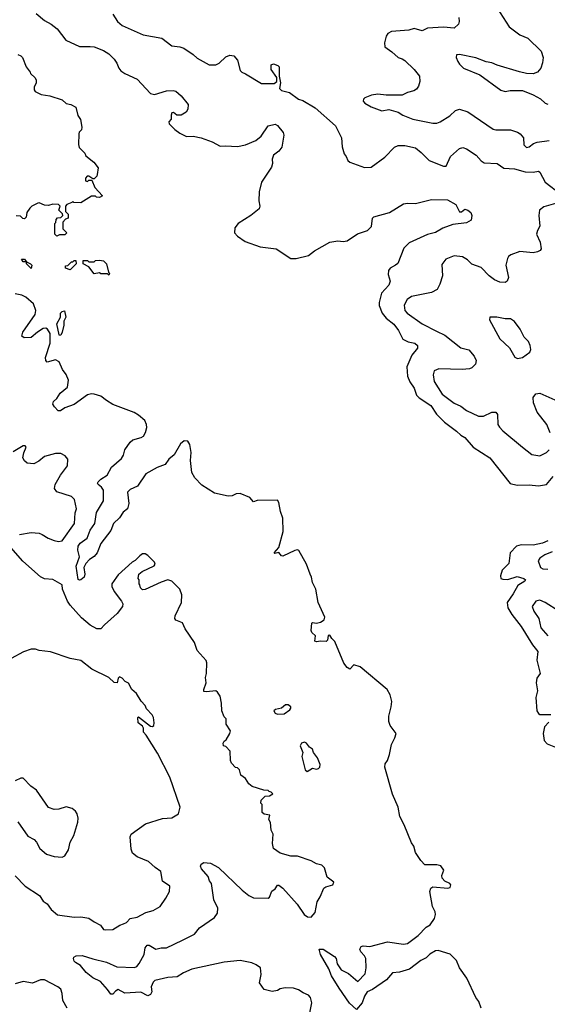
# Model space of a CAD drawing. Extents: x 1892934 to 2008621, y 567149 to 683290.
# Tile 175 of 256: x 1934719 to 1938660, y 640583 to 647938. Entities that reach past the tile are written whole.
import ezdxf

# ---------------------------------------------------------------- set-up
doc = ezdxf.new("R2010")
doc.units = 0

msp = doc.modelspace()

# ---------------------------------------------------------------- linework, layer by layer
at = {"layer": '0CON20XD'}
for points in [[(1938284.4, 648025), (1938375.4, 647885.4), (1938455, 647824.2), (1938515, 647800), (1938615, 647702.5), (1938628, 647655), (1938623.8, 647615), (1938611.2, 647575), (1938586.7, 647545), (1938555, 647534.3), (1938505, 647535.7), (1938451.2, 647548.8), (1938285, 647597.5), (1938245, 647614.5), (1938202.5, 647622.5), (1938125, 647653.8), (1938005, 647678.1), (1937982.5, 647675), (1937978.8, 647655), (1937991.2, 647625), (1938003.8, 647605), (1938035, 647576.2), (1938155, 647526), (1938311.7, 647411.7), (1938345, 647401.4), (1938382.2, 647407.8), (1938475, 647407.8), (1938555, 647376.9), (1938607.8, 647347.8), (1938645, 647314), (1938665, 647305.8)], [(1934841.5, 647985), (1934902.8, 647932.8), (1934954.2, 647905), (1934999.4, 647869.4), (1935063.3, 647785), (1935165, 647738.2), (1935245, 647738), (1935275, 647734), (1935345, 647707.5), (1935385, 647682), (1935424.1, 647644.1), (1935445, 647612.5), (1935458, 647575), (1935475, 647556), (1935505, 647535.7), (1935595, 647493.8), (1935695, 647386.7), (1935725, 647378.8), (1935815, 647406.2), (1935865, 647408), (1935884, 647404), (1935925, 647370), (1935976.7, 647305), (1935975, 647270), (1935963, 647247), (1935925, 647223.8), (1935893.6, 647223.6), (1935867.5, 647245), (1935855, 647241.2), (1935849.2, 647225), (1935850, 647195), (1935832.2, 647175), (1935835, 647160), (1935876.8, 647116.8), (1935915, 647090), (1935965, 647064.2), (1936015, 647068), (1936075, 647056.2), (1936155.9, 647025.9), (1936217, 646993), (1936255, 646996.2), (1936345, 646990), (1936405, 647002), (1936483.3, 647035), (1936522, 647068), (1936575, 647143.8), (1936626.4, 647156.4), (1936645, 647147.5), (1936686, 647095), (1936690.8, 647075), (1936676.2, 646985), (1936655.4, 646954.6), (1936614.5, 646925), (1936605.5, 646895), (1936607.4, 646862.6), (1936600.6, 646835), (1936525.6, 646725), (1936507.7, 646652.3), (1936506.2, 646585), (1936513.3, 646545), (1936506.7, 646525), (1936445, 646476.2), (1936350.8, 646415), (1936326.3, 646383.7), (1936323.3, 646345), (1936345, 646320), (1936401.9, 646281.9), (1936515, 646240.6), (1936635.5, 646225.5), (1936745, 646154.3), (1936785, 646154.3), (1936875, 646177.1), (1936920.7, 646210.7), (1937035, 646276.7), (1937095, 646286), (1937135, 646281.2), (1937164.1, 646285.9), (1937242.1, 646337.9), (1937317.4, 646362.6), (1937347.2, 646392.8), (1937354.3, 646455), (1937365, 646466), (1937481.7, 646498.3), (1937585, 646561.2), (1937615, 646566.7), (1937675, 646563.8), (1937795, 646594.3), (1937915, 646591.2), (1937977.7, 646557.7), (1938005, 646502.5), (1938018.1, 646501.9), (1938045, 646523.3), (1938066.1, 646516.1), (1938088.3, 646498.3), (1938096.7, 646475), (1938090.7, 646439.3), (1938055, 646421.2), (1937955, 646408.1), (1937879.1, 646380.9), (1937825, 646347.5), (1937765, 646333.1), (1937628.8, 646271.2), (1937588, 646232), (1937542.3, 646117.7), (1937527, 646103), (1937487, 646083), (1937474.4, 646065.6), (1937470, 646035), (1937487.1, 645985), (1937475.6, 645955), (1937422.2, 645895), (1937403.1, 645825), (1937403.4, 645803.4), (1937426.2, 645745), (1937455, 645709.2), (1937512.7, 645662.7), (1937548.2, 645615), (1937581.7, 645551.7), (1937621.7, 645531.7), (1937670.5, 645520.5), (1937690, 645505), (1937691.4, 645485), (1937648.1, 645431.9), (1937610.4, 645345), (1937614.7, 645275), (1937633, 645233), (1937664.4, 645185), (1937683.4, 645133.4), (1937703.3, 645113.3), (1937788.9, 645055), (1937831.5, 644991.5), (1937891.2, 644931.2), (1937981.9, 644865), (1938013.1, 644835), (1938045, 644816.5), (1938106, 644745), (1938230.8, 644665), (1938382.7, 644472.7), (1938435, 644460.8), (1938525, 644464.3), (1938594.2, 644455.8), (1938654.2, 644465.8), (1938704.2, 644525)], [(1935415, 647978), (1935449.1, 647925), (1935485, 647894.4), (1935641.2, 647825), (1935779.4, 647799.4), (1935855, 647741.5), (1935915, 647735.7), (1935945, 647725.8), (1936015, 647678.9), (1936045, 647650.5), (1936135, 647600), (1936185, 647599.4), (1936207.8, 647612.2), (1936258.8, 647661.2), (1936288.3, 647671.7), (1936317.7, 647667.7), (1936346.2, 647635), (1936365, 647557.5), (1936377.5, 647545), (1936404.3, 647534.3), (1936525, 647460), (1936619.3, 647460.7), (1936640, 647475), (1936640, 647505), (1936597.5, 647565), (1936598.3, 647601.7), (1936615, 647607.5), (1936647.5, 647595), (1936657.5, 647585), (1936657.5, 647515), (1936667.5, 647465), (1936660, 647425), (1936675, 647410), (1936733.8, 647393.8), (1936802, 647345), (1936834.5, 647334.5), (1936925, 647280.6), (1937078.8, 647145), (1937123.3, 647055), (1937127, 646987), (1937142.5, 646935), (1937157, 646917), (1937170, 646885), (1937185, 646873.8), (1937295, 646832.5), (1937345, 646836.2), (1937445, 646910), (1937518.8, 646985), (1937545, 646998), (1937595, 646997.5), (1937675, 646980), (1937718.8, 646945), (1937776.7, 646885), (1937885, 646842.5), (1937905, 646844.3), (1937936, 646915), (1938003.8, 646975), (1938027.7, 646982.3), (1938055, 646971.9), (1938127.5, 646925), (1938165, 646882.5), (1938187.6, 646867.6), (1938285, 646864.3), (1938335, 646829.2), (1938415, 646823.3), (1938495, 646802.2), (1938555, 646799.4), (1938595, 646806), (1938605, 646800), (1938644, 646724), (1938760.8, 646635)], [(1938000, 647955), (1938001.2, 647925), (1937995.8, 647904.2), (1937965, 647873.8), (1937885, 647883.1), (1937765, 647874.5), (1937725, 647855.3), (1937665, 647870.9), (1937625, 647859.6), (1937495, 647848.9), (1937468.8, 647835), (1937456, 647815), (1937442.5, 647765), (1937446, 647735), (1937498.5, 647698.5), (1937545, 647654.4), (1937576.3, 647646.3), (1937595, 647632.5), (1937665, 647565.8), (1937706, 647515), (1937708, 647475), (1937697.7, 647442.3), (1937681.7, 647418.3), (1937663.9, 647406.1), (1937615, 647393.8), (1937575.7, 647374.3), (1937455, 647374.4), (1937395, 647381.9), (1937347.5, 647375), (1937297.5, 647355), (1937286.7, 647345), (1937285, 647330), (1937297.5, 647315), (1937345, 647286.2), (1937425, 647256.7), (1937475, 647266.7), (1937545, 647248), (1937580, 647225), (1937655.5, 647195.5), (1937805, 647164.4), (1937835, 647165.7), (1937860, 647175), (1937931.4, 647218.6), (1937975, 647260), (1938005, 647269.2), (1938065, 647250), (1938255, 647121.2), (1938275, 647114.2), (1938335, 647115.6), (1938385, 647115.6), (1938437.9, 647097.9), (1938458, 647085), (1938482, 647055), (1938484.1, 647004.1), (1938505, 646984.2), (1938525, 646988.8), (1938557.6, 647012.4), (1938585, 647022.2), (1938675, 647035.5)], [(1934705, 647676.7), (1934728.3, 647668.3), (1934740, 647655), (1934767.5, 647585), (1934797, 647547), (1934800, 647535), (1934833, 647503), (1934842.5, 647485), (1934842.5, 647465), (1934827, 647433), (1934827.5, 647415), (1934835, 647402.5), (1934879.5, 647379.5), (1934945, 647370), (1935035, 647340), (1935065, 647312.5), (1935100, 647305), (1935137.5, 647285), (1935153, 647223), (1935171.7, 647191.7), (1935182.5, 647135), (1935180, 647115), (1935163, 647097), (1935160, 647085), (1935157.5, 647005), (1935163, 646983), (1935205, 646940), (1935211.7, 646921.7), (1935273, 646873), (1935305, 646830), (1935298.3, 646781.7)], [(1935298.3, 646781.7), (1935295, 646770), (1935275, 646750), (1935265, 646750), (1935235, 646770), (1935221.7, 646768.3), (1935210, 646755), (1935210, 646735), (1935225, 646730), (1935235, 646740), (1935258.3, 646738.3), (1935280, 646685), (1935337, 646623), (1935315, 646610), (1935293, 646613), (1935285, 646620), (1935255, 646620), (1935175, 646570), (1935122.5, 646572.5), (1935115, 646580), (1935108.3, 646571.7), (1935071.7, 646558.3), (1935060, 646545), (1935060, 646505), (1935080, 646485), (1935080, 646455), (1935061.7, 646448.3), (1935040, 646425), (1935040, 646375), (1935070, 646345), (1935055, 646330), (1935015, 646330), (1934995, 646320), (1934980, 646335), (1934980, 646415), (1934988.3, 646421.7), (1934990, 646445), (1935001.7, 646458.3), (1935025, 646460), (1935040, 646475), (1935038.3, 646488.3), (1935010, 646515), (1935020, 646545), (1935008.3, 646558.3), (1934965, 646560), (1934935, 646550), (1934905, 646552.5), (1934865, 646570), (1934855, 646567.5), (1934810, 646545), (1934795, 646530), (1934771.7, 646498.3), (1934767, 646463), (1934755, 646450), (1934741.7, 646451.7), (1934725, 646470), (1934693, 646473)], [(1938755, 646574.4), (1938635, 646540), (1938601.2, 646515), (1938596, 646475), (1938603.3, 646395), (1938586.1, 646363.9), (1938580, 646335), (1938606, 646275), (1938613.8, 646225), (1938607.3, 646212.7), (1938587, 646203), (1938555, 646195.8), (1938529.7, 646199.7), (1938455, 646207.1), (1938387.5, 646182.5), (1938370.5, 646169.5), (1938361.5, 646155), (1938350.5, 646105), (1938368.8, 646011.2), (1938360, 645985), (1938345, 645974), (1938305, 645977.5), (1938265, 645995.6), (1938225.7, 646025), (1938165, 646085.8), (1938095, 646112.5), (1938063, 646143), (1938025.5, 646165.5), (1937965, 646174.3), (1937900.9, 646149.1), (1937871.7, 646108.3), (1937877.1, 646025), (1937857.6, 645962.4), (1937837.3, 645922.7), (1937795, 645899.4), (1937645, 645871.1), (1937612.2, 645847.8), (1937590.6, 645805), (1937594.5, 645765), (1937611.9, 645745), (1937725, 645665.5), (1937831.8, 645611.8), (1937895, 645582.2), (1938015, 645487.1), (1938072.6, 645472.6), (1938112.5, 645425), (1938128.3, 645391.7), (1938123.3, 645365), (1938095, 645337.5), (1938079.1, 645330.9), (1938025, 645324.6), (1937850.3, 645329.7), (1937814.1, 645315.9), (1937807.5, 645285), (1937813.8, 645235), (1937875, 645140), (1937963.6, 645073.6), (1938015, 645050), (1938055, 645019.4), (1938145, 644975.6), (1938182.6, 644977.4), (1938245, 645006.9), (1938276.2, 645005), (1938287.9, 644987.9), (1938291.4, 644915), (1938303.6, 644893.6), (1938327.3, 644867.3), (1938473.8, 644745), (1938545, 644689.4), (1938605, 644681.1), (1938655, 644705.7), (1938673.1, 644725)], [(1934805, 646080), (1934770, 646115), (1934770, 646130), (1934745, 646130), (1934731.7, 646148.3), (1934755, 646150), (1934770, 646130), (1934800, 646115), (1934810, 646105), (1934805, 646080)], [(1935095, 646070), (1935061.7, 646081.7), (1935061.7, 646098.3), (1935078.3, 646101.7), (1935105, 646130), (1935115, 646130), (1935125, 646140), (1935138.3, 646138.3), (1935140, 646115), (1935095, 646070)], [(1935385, 646030), (1935375, 646040), (1935325, 646040), (1935315, 646047.5), (1935275, 646040), (1935235, 646092.5), (1935193.6, 646113.6), (1935191.7, 646138.3), (1935225, 646140), (1935235, 646130), (1935275, 646130), (1935285, 646140), (1935315, 646142.5), (1935345, 646137.5), (1935367.5, 646115), (1935382.5, 646052.5), (1935390, 646045), (1935385, 646030)], [(1934839.7, 645765), (1934821.7, 645815), (1934765, 645865.2), (1934735, 645878.9), (1934685, 645889.4)], [(1938165, 640554.2), (1938147.5, 640605), (1938125, 640633.8), (1938057.6, 640777.6), (1938005, 640856), (1937980.9, 640910.9), (1937935, 640957.1), (1937845, 640985.4), (1937825, 640983.9), (1937781.7, 640958.3), (1937755, 640931), (1937715, 640911), (1937630.5, 640845), (1937555, 640823.5), (1937502.3, 640817.7), (1937459.1, 640765), (1937355, 640694.3), (1937315, 640676.7), (1937295, 640643.8), (1937276.4, 640593.6), (1937235, 640544.3), (1937181.6, 640591.6), (1937105, 640704.3), (1937046.9, 640795), (1937027.9, 640847.9), (1936966.7, 640955), (1936956.7, 640995), (1936985, 640995.4), (1937071.1, 640941.1), (1937082.5, 640925), (1937091.1, 640885), (1937120.9, 640840.9), (1937175, 640812.9), (1937245, 640754.2), (1937299.4, 640810.6), (1937307.8, 640855), (1937303.5, 640925), (1937294.5, 640945), (1937266.7, 640975), (1937259.4, 640995), (1937268.8, 641015), (1937285, 641021.4), (1937335, 641015.6), (1937465, 641049.5), (1937585, 641032.7), (1937615, 641038.4), (1937695, 641098), (1937755, 641159.4), (1937783.8, 641176.2), (1937817.2, 641225), (1937824.8, 641255), (1937822.7, 641275), (1937802.6, 641315), (1937782.5, 641425), (1937788.9, 641451.1), (1937805, 641461.1), (1937918, 641452), (1937933.9, 641456.1), (1937938.8, 641475), (1937932.5, 641485), (1937895, 641502), (1937874.2, 641525), (1937871.2, 641545), (1937886.7, 641585), (1937865, 641616.7), (1937835, 641626), (1937745.9, 641625.9), (1937715, 641658), (1937675, 641718), (1937662.3, 641765), (1937645, 641789.4), (1937591.6, 641925), (1937558.9, 641985), (1937546.6, 642056.6), (1937503.4, 642153.4), (1937447.3, 642355), (1937449.4, 642380.6), (1937465.5, 642405), (1937480.6, 642449.4), (1937496.1, 642525), (1937521.8, 642575), (1937531.5, 642605), (1937485.9, 642665), (1937475.3, 642694.7), (1937475.7, 642735), (1937494.2, 642805.8), (1937497.6, 642845), (1937486.5, 642895), (1937464.6, 642935), (1937262.5, 643105), (1937215, 643119.5), (1937185, 643087.5), (1937165, 643100), (1937140.9, 643130.9), (1937073.6, 643293.6), (1937050, 643315), (1937035, 643340), (1937023, 643337), (1937017, 643303), (1937007, 643293), (1936965, 643296.7), (1936935, 643290), (1936922.5, 643295), (1936927.5, 643335), (1936901.1, 643361.1), (1936895.8, 643375), (1936900, 643430), (1936905, 643436.2), (1936935, 643429.4), (1936965, 643438.6), (1936992, 643455), (1936996.9, 643475), (1936948.6, 643585), (1936930, 643685), (1936905.6, 643735), (1936899.5, 643775), (1936887.8, 643795), (1936862.1, 643872.1), (1936805, 643974.2), (1936795, 643979.2), (1936775, 643974.2), (1936685, 643930), (1936675, 643933.3), (1936655, 643957.5), (1936625, 643950), (1936620, 643955), (1936654.4, 643995.6), (1936686.2, 644113.8), (1936683.7, 644215), (1936666.2, 644265), (1936655, 644332.5), (1936645, 644350), (1936493, 644347), (1936465, 644336.7), (1936438.7, 644368.7), (1936365, 644397.5), (1936335, 644395.7), (1936305, 644382.2), (1936275, 644379), (1936175, 644400.2), (1936079.8, 644459.8), (1936026.7, 644515), (1936003.8, 644555), (1935993.9, 644645), (1936000.5, 644705), (1935990, 644765), (1935975, 644789.4), (1935948.3, 644791.7), (1935920.7, 644769.3), (1935873.5, 644686.5), (1935832.7, 644655), (1935805, 644616.5), (1935745, 644593.3), (1935661.6, 644545), (1935597.7, 644452.3), (1935545, 644428.1), (1935525, 644408.1), (1935534.8, 644325), (1935525, 644285.4), (1935490.5, 644259.5), (1935465, 644216.8), (1935420.4, 644175), (1935398.8, 644121.2), (1935324.8, 644025.2), (1935296.8, 643955), (1935275, 643929), (1935239.1, 643905), (1935213.1, 643876.9), (1935198.2, 643845), (1935206.4, 643795), (1935201.4, 643775), (1935175, 643754), (1935165, 643751.2), (1935155, 643756.7), (1935140.8, 643855), (1935164.7, 643925), (1935153.5, 643975), (1935156.3, 644005), (1935171, 644029), (1935221.8, 644065), (1935244.3, 644125), (1935279.4, 644175), (1935292.4, 644257.6), (1935345.4, 644344.6), (1935344.5, 644424.5), (1935330.8, 644445), (1935304, 644465), (1935300.6, 644475), (1935305.5, 644485), (1935325, 644505.3), (1935372.7, 644535), (1935403.5, 644596.5), (1935479.8, 644660.2), (1935494.5, 644685), (1935504.6, 644725), (1935545, 644782.5), (1935565, 644798.8), (1935625, 644816.5), (1935642.4, 644827.6), (1935658.2, 644855), (1935668.7, 644891.3), (1935666.7, 644915), (1935653.2, 644945), (1935607.1, 644985), (1935573.3, 645003.4), (1935415, 645064), (1935366.5, 645093.5), (1935324.7, 645125), (1935275, 645141.9), (1935255, 645142.1), (1935225, 645134.6), (1935125, 645063.2), (1935055, 645039.1), (1935023, 645017), (1935005, 645017.3), (1934978, 645045), (1934966.9, 645065), (1934970.3, 645085), (1934995, 645107.5), (1935021.3, 645148.6), (1935076.2, 645193.8), (1935083.6, 645245), (1935067, 645287), (1935038.3, 645325), (1935012.9, 645382.9), (1934985, 645395.9), (1934925, 645380.9), (1934912.7, 645392.7), (1934911.4, 645415), (1934947.5, 645522.5), (1934945.6, 645595), (1934927.3, 645627.3), (1934915, 645633.7), (1934895, 645631.2), (1934852.1, 645605), (1934805, 645563.9), (1934751.5, 645561.5), (1934734.4, 645574.4), (1934742.5, 645605), (1934834.7, 645735), (1934839.7, 645765)], [(1935015, 645578.8), (1935013.3, 645583.3), (1934996.3, 645665), (1935024.5, 645715), (1935024.5, 645745.5), (1935035, 645757.5), (1935052.5, 645762.5), (1935062.9, 645715), (1935048.2, 645685), (1935049.1, 645655), (1935036.5, 645603.5), (1935025, 645581.2), (1935015, 645578.8)], [(1938436.4, 645406.4), (1938475, 645414), (1938530, 645455), (1938535.8, 645475), (1938532, 645505), (1938518.8, 645535), (1938485.9, 645565.9), (1938457, 645627), (1938414.1, 645684.1), (1938385, 645703.8), (1938345, 645703.8), (1938283, 645717), (1938230, 645715), (1938227.5, 645695), (1938306, 645555), (1938376.4, 645486.4), (1938416.1, 645416.1), (1938436.4, 645406.4)], [(1938682.1, 644852.1), (1938655.4, 644915), (1938583.5, 645005), (1938556.9, 645075), (1938554.4, 645115), (1938575, 645142), (1938605, 645147.5), (1938715, 645099.1)], [(1934717, 644093), (1934805, 644106.4), (1934865, 644101.9), (1934886.4, 644093.6), (1934931.2, 644065), (1934975, 644047.1), (1935009.1, 644040.9), (1935035, 644044.2), (1935126.9, 644175), (1935133.1, 644255), (1935142.5, 644285), (1935128, 644355), (1935105, 644376), (1934995, 644410), (1934978.6, 644435), (1934983.8, 644466.2), (1935022.5, 644535), (1935076.7, 644605), (1935077.5, 644655), (1935059.3, 644679.3), (1935027, 644697), (1934987, 644697), (1934905, 644674.2), (1934860.6, 644639.4), (1934825, 644620.9), (1934775, 644625.6), (1934753.3, 644643.3), (1934743.1, 644665), (1934748.6, 644701.4), (1934766, 644745), (1934760, 644755), (1934745, 644755.8), (1934668.8, 644711.2)], [(1938665, 644046.1), (1938625, 644027.2), (1938555, 644012), (1938465, 644015.2), (1938430, 644005), (1938381.8, 643955), (1938373.7, 643876.3), (1938322, 643825), (1938310, 643785), (1938313.3, 643765), (1938328, 643758), (1938365, 643756.7), (1938435, 643779.6), (1938483.8, 643765), (1938498, 643755), (1938492.5, 643745), (1938438.8, 643711.2), (1938405, 643648.2), (1938360.6, 643585), (1938365.7, 643545), (1938394.6, 643494.6), (1938465, 643404.2), (1938549.1, 643269.1), (1938589.5, 643219.5), (1938581.6, 643155), (1938606, 643055), (1938581.8, 643018.2), (1938577.1, 642985), (1938586.9, 642925), (1938575.4, 642874.6), (1938582.1, 642775), (1938593.3, 642755), (1938605, 642748.2), (1938685, 642747.2)], [(1936882.3, 640507.7), (1936900, 640595), (1936892, 640635), (1936875, 640651.2), (1936835, 640668.8), (1936802.4, 640692.4), (1936765, 640702.9), (1936702.7, 640707.3), (1936665, 640698.8), (1936644.1, 640685.9), (1936605, 640678.8), (1936545, 640693.3), (1936510, 640745), (1936522.5, 640805), (1936516.2, 640855), (1936485, 640878.8), (1936452.7, 640892.7), (1936365, 640910), (1936245, 640899.1), (1936005, 640846.2), (1935941.2, 640818.8), (1935895, 640789.7), (1935825, 640783.2), (1935728.9, 640761.1), (1935715, 640748), (1935701.1, 640715), (1935705.5, 640675.5), (1935695, 640656), (1935675, 640647.1), (1935623.3, 640673.3), (1935505, 640667.1), (1935455, 640693.8), (1935435, 640682.7), (1935415, 640659.5), (1935398.2, 640658.2), (1935374.7, 640695), (1935323, 640753), (1935265, 640780), (1935215, 640820.4), (1935172.7, 640872.7), (1935136, 640895), (1935126.2, 640905), (1935120, 640925), (1935123.3, 640935), (1935140, 640945), (1935185, 640949.2), (1935265, 640922.2), (1935367.4, 640897.4), (1935445, 640863.1), (1935575, 640858.1), (1935593.5, 640866.5), (1935612, 640888), (1935648.9, 640955), (1935655.6, 641005), (1935672, 641025), (1935685, 641025.6), (1935735, 640996.4), (1935775, 641005.5), (1935815, 641005.6), (1935933.6, 641063.6), (1936025, 641107.5), (1936062, 641155), (1936175, 641231.2), (1936195.8, 641265), (1936197.7, 641302.3), (1936170, 641365), (1936152.2, 641485), (1936135.4, 641505.4), (1936126.9, 641536.9), (1936077.8, 641595), (1936068.9, 641615), (1936075, 641631.4), (1936095, 641641.5), (1936145, 641636.4), (1936204.6, 641604.6), (1936380, 641435), (1936430, 641395), (1936465, 641378.8), (1936575, 641376), (1936585.7, 641384.3), (1936602.5, 641427.5), (1936627.5, 641445), (1936645, 641472.5), (1936655, 641473.3), (1936685, 641451.4), (1936790.9, 641330.9), (1936844.4, 641255), (1936867.9, 641237.9), (1936895.7, 641234.3), (1936925, 641270), (1936941.1, 641348.9), (1936964.2, 641385), (1936989.7, 641450.3), (1937005, 641461.2), (1937057.5, 641475), (1937066, 641495), (1937015, 641532.5), (1936995, 641602.5), (1936975, 641623.8), (1936935, 641632), (1936895.9, 641655.9), (1936795, 641690.8), (1936745, 641690.8), (1936665, 641712.5), (1936615, 641747.5), (1936606.7, 641785), (1936613, 641853), (1936597.5, 641885), (1936591.7, 641941.7), (1936580, 641965), (1936587, 641997), (1936545, 642002.5), (1936530, 642015), (1936530, 642075), (1936520, 642085), (1936521.7, 642108.3), (1936551.7, 642138.3), (1936585, 642140), (1936610, 642155), (1936598.3, 642168.3), (1936581.7, 642171.7), (1936575, 642180), (1936543, 642183), (1936455, 642210), (1936430, 642230), (1936405, 642270), (1936370, 642295), (1936360, 642335), (1936345, 642350), (1936331.7, 642351.7), (1936300, 642385), (1936292.5, 642405), (1936290, 642475), (1936258.3, 642508.3), (1936240, 642515), (1936237.5, 642535), (1936245, 642550), (1936260, 642560), (1936287.5, 642605), (1936292.5, 642625), (1936260, 642675), (1936260, 642715), (1936245, 642730), (1936227.5, 642775), (1936227, 642833), (1936216.7, 642885), (1936196.1, 642916.1), (1936183.6, 642923.6), (1936115, 642916.7), (1936095, 642920), (1936093.3, 642935), (1936111.2, 642985), (1936107.5, 643025), (1936114.4, 643055), (1936116.2, 643135), (1936111.7, 643151.7), (1936043.3, 643225), (1936023.3, 643285), (1935955, 643387.5), (1935935, 643432.5), (1935885, 643452.5), (1935877.5, 643465), (1935880, 643485), (1935926.1, 643583.9), (1935930.7, 643640.7), (1935915, 643683.3), (1935855, 643743.8), (1935825, 643753.3), (1935775, 643737.5), (1935655, 643682.5), (1935635, 643680), (1935620, 643695), (1935617, 643717), (1935610, 643725), (1935610, 643755), (1935602.5, 643765), (1935607.5, 643795), (1935632.5, 643815), (1935722.3, 643857.7), (1935729.5, 643870.5), (1935725, 643886.2), (1935676, 643935), (1935655, 643947.5), (1935635, 643947.1), (1935615, 643934), (1935582.2, 643897.8), (1935560, 643885), (1935455, 643791.9), (1935442.9, 643772.9), (1935408.1, 643725), (1935406.9, 643705), (1935425, 643668), (1935480, 643595), (1935490, 643575), (1935487.5, 643555), (1935447.7, 643502.3), (1935352, 643418), (1935325, 643386.7), (1935295, 643388.1), (1935245, 643416), (1935179.1, 643469.1), (1935095.4, 643565), (1935076.5, 643595), (1935039.4, 643685), (1935035, 643717.5), (1934965, 643755.8), (1934905, 643761.4), (1934875, 643777.5), (1934743.2, 643893.2), (1934651.3, 643995)], [(1938696.2, 643963.8), (1938640.3, 643939.7), (1938603.3, 643915), (1938591.2, 643895), (1938610, 643845), (1938627.5, 643835), (1938665, 643832.9)], [(1938745, 643519.2), (1938645, 643584.5), (1938605, 643601.5), (1938575, 643594.4), (1938546.9, 643555), (1938559.2, 643519.2), (1938595.4, 643465.4), (1938610.9, 643395), (1938663.8, 643335)], [(1935494.3, 641185.7), (1935516, 641195), (1935545, 641224.2), (1935596.7, 641235), (1935660.3, 641269.7), (1935715, 641283.8), (1935767.5, 641315), (1935811.2, 641375), (1935838, 641425), (1935840, 641465), (1935784.4, 641504.4), (1935772.9, 641575), (1935730, 641605), (1935680.9, 641650.9), (1935595, 641685.8), (1935561.7, 641711.7), (1935552.3, 641742.3), (1935543.1, 641835), (1935550.6, 641855), (1935657.6, 641932.4), (1935785, 641971.1), (1935855, 641975.8), (1935903.8, 642006.2), (1935916.2, 642055), (1935839.5, 642279.5), (1935748.8, 642458.8), (1935663, 642593), (1935642.5, 642615), (1935642.5, 642645), (1935635, 642660), (1935602.5, 642685), (1935600, 642725), (1935605, 642730), (1935695, 642660), (1935711.7, 642658.3), (1935720, 642665), (1935722.5, 642685), (1935717.5, 642725), (1935707.5, 642745), (1935665, 642790), (1935656.1, 642816.1), (1935625, 642847.5), (1935592, 642905), (1935556.2, 642935), (1935531.7, 642981.7), (1935505.6, 642995.6), (1935485, 643020), (1935465, 643028.8), (1935455, 643020), (1935447.5, 642985), (1935425, 642986), (1935385.5, 643025.5), (1935256.3, 643086.3), (1935175, 643151.2), (1935095, 643166.7), (1934950, 643215), (1934865, 643226.7), (1934836.1, 643236.1), (1934804.4, 643235.6), (1934746.7, 643215), (1934655, 643165.6)], [(1936645, 642750), (1936695, 642753.8), (1936736.8, 642783.2), (1936743.8, 642795), (1936743.3, 642805), (1936725, 642821.2), (1936705, 642821.2), (1936673.8, 642796.2), (1936630, 642785), (1936617.5, 642775), (1936627, 642757), (1936645, 642750)], [(1938670.4, 642689.6), (1938639.8, 642655), (1938628.4, 642605), (1938637.5, 642555), (1938657.8, 642527.8), (1938745, 642493.3)], [(1936865, 642323.3), (1936905, 642346.7), (1936935, 642340.8), (1936950, 642345), (1936960.8, 642355), (1936964, 642375), (1936943.8, 642425), (1936913.8, 642465), (1936905, 642488.8), (1936884.2, 642504.2), (1936860, 642535), (1936845, 642542), (1936823.3, 642535), (1936813.8, 642515), (1936833.3, 642465), (1936826.7, 642435), (1936850, 642335), (1936865, 642323.3)], [(1934705, 641946.9), (1934778.8, 641838.8), (1934826.2, 641815), (1934844, 641795), (1934867.9, 641747.9), (1934920, 641705), (1934975, 641686.2), (1935035, 641682.5), (1935056.4, 641693.6), (1935083.6, 641736.4), (1935096.2, 641795), (1935122, 641845), (1935154, 641945), (1935156.1, 641973.9), (1935148.8, 642005), (1935136.7, 642025), (1935110, 642045), (1935065, 642058.1), (1935009.9, 642040.1), (1934975, 642037.4), (1934935, 642052.2), (1934845, 642182.5), (1934802.9, 642212.9), (1934745, 642273.6), (1934726.4, 642273.6), (1934685, 642253.3)], [(1934685, 641544.2), (1934758.8, 641465), (1934866.2, 641395), (1934894.1, 641354.1), (1934924.5, 641334.5), (1934952.7, 641292.7), (1935000.5, 641250.5), (1935125, 641234.4), (1935175.6, 641235.6), (1935235, 641228), (1935275, 641198.8), (1935322.5, 641175), (1935345, 641143.3), (1935359.3, 641139.3), (1935415, 641141.2), (1935465.7, 641174.3), (1935494.3, 641185.7)], [(1935073.8, 640555), (1935040.7, 640610.7), (1935036.5, 640665), (1935025, 640696), (1935003.3, 640715), (1934903.3, 640765), (1934875, 640765.5), (1934815, 640742.5), (1934745, 640753.5), (1934685.9, 640735.9)]]:
    msp.add_lwpolyline(points, dxfattribs=at)

doc.saveas('drawing.dxf')
